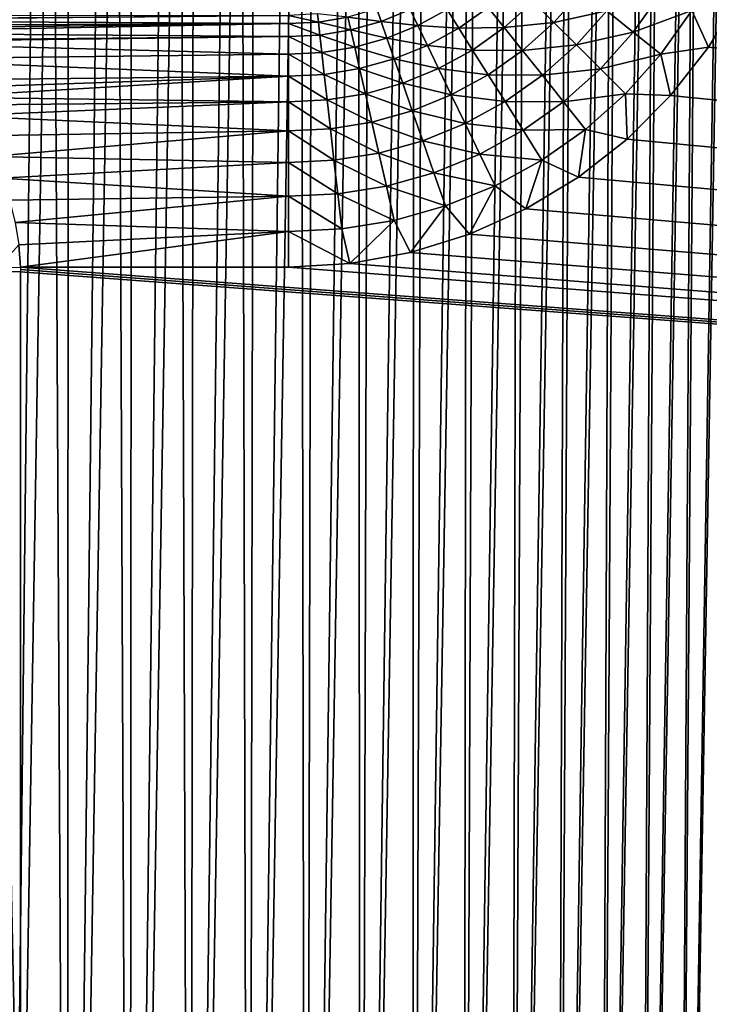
# Model space of a CAD drawing. Header units: millimetres. Extents: x -110 to 110, y 0 to 80.
# Tile 156 of 256: x -67.53 to -62.12, y 20.29 to 28.01. Entities that reach past the tile are written whole.
import ezdxf

# ---------------------------------------------------------------- set-up
doc = ezdxf.new("R2010")
doc.units = ezdxf.units.MM
doc.header["$LTSCALE"] = 59.460957
for name, color, linetype in [('152', 7, 'CONTINUOUS'), ('153', 7, 'CONTINUOUS'), ('223', 7, 'CONTINUOUS'), ('224', 7, 'CONTINUOUS'), ('38', 7, 'CONTINUOUS'), ('46', 7, 'CONTINUOUS'), ('6', 7, 'CONTINUOUS'), ('74', 7, 'CONTINUOUS')]:
    doc.layers.add(name, color=color, linetype=linetype)

msp = doc.modelspace()

# ---------------------------------------------------------------- linework, layer by layer
at = {"layer": '152', "color": 7, "linetype": 'Continuous', "true_color": 0xe0f2ff}
for points in [[(-69.8797, 28.039, 48.3479), (-69.6609, 28.0077, 48.4933), (-65.4213, 28.0448, 48.3135), (-69.8797, 28.039, 48.3479)], [(-69.6609, 28.0077, 48.4933), (-69.6512, 28.0061, 48.4997), (-65.4213, 28.0448, 48.3135), (-69.6609, 28.0077, 48.4933)], [(-65.4213, 28.0448, 48.3135), (-69.6512, 28.0061, 48.4997), (-65.4213, 27.9809, 48.5887), (-65.4213, 28.0448, 48.3135)], [(-69.6512, 28.0061, 48.4997), (-69.4304, 27.9622, 48.6462), (-65.4213, 27.9809, 48.5887), (-69.6512, 28.0061, 48.4997)], [(-69.4304, 27.9622, 48.6462), (-69.3203, 27.9357, 48.7192), (-65.4213, 27.9809, 48.5887), (-69.4304, 27.9622, 48.6462)], [(-69.3203, 27.9357, 48.7192), (-69.2191, 27.9085, 48.7862), (-65.4213, 27.9809, 48.5887), (-69.3203, 27.9357, 48.7192)], [(-65.4213, 27.9809, 48.5887), (-69.2191, 27.9085, 48.7862), (-65.4213, 27.8789, 48.8521), (-65.4213, 27.9809, 48.5887)], [(-69.2191, 27.9085, 48.7862), (-69.0192, 27.8462, 48.9183), (-65.4213, 27.8789, 48.8521), (-69.2191, 27.9085, 48.7862)], [(-69.0192, 27.8462, 48.9183), (-68.9856, 27.8345, 48.9406), (-65.4213, 27.8789, 48.8521), (-69.0192, 27.8462, 48.9183)], [(-65.4213, 27.8789, 48.8521), (-68.9856, 27.8345, 48.9406), (-65.4213, 27.7408, 49.0985), (-65.4213, 27.8789, 48.8521)], [(-68.9856, 27.8345, 48.9406), (-68.6609, 27.7025, 49.1548), (-65.4213, 27.7408, 49.0985), (-68.9856, 27.8345, 48.9406)], [(-68.6609, 27.7025, 49.1548), (-68.6574, 27.7009, 49.157), (-65.4213, 27.7408, 49.0985), (-68.6609, 27.7025, 49.1548)], [(-65.4213, 27.7408, 49.0985), (-68.6574, 27.7009, 49.157), (-65.4213, 27.5694, 49.323), (-65.4213, 27.7408, 49.0985)], [(-68.6574, 27.7009, 49.157), (-68.3497, 27.5365, 49.3593), (-65.4213, 27.5694, 49.323), (-68.6574, 27.7009, 49.157)], [(-68.3497, 27.5365, 49.3593), (-68.2503, 27.4717, 49.4261), (-65.4213, 27.5694, 49.323), (-68.3497, 27.5365, 49.3593)], [(-68.2503, 27.4717, 49.4261), (-68.1589, 27.4033, 49.4903), (-65.4213, 27.5694, 49.323), (-68.2503, 27.4717, 49.4261)], [(-65.4213, 27.5694, 49.323), (-68.1589, 27.4033, 49.4903), (-65.4213, 27.3681, 49.5211), (-65.4213, 27.5694, 49.323)], [(-68.1589, 27.4033, 49.4903), (-68.0859, 27.3414, 49.5434), (-65.4213, 27.3681, 49.5211), (-68.1589, 27.4033, 49.4903)], [(-68.0859, 27.3414, 49.5434), (-67.9986, 27.2573, 49.6091), (-65.4213, 27.3681, 49.5211), (-68.0859, 27.3414, 49.5434)], [(-65.4213, 27.3681, 49.5211), (-67.9986, 27.2573, 49.6091), (-65.4213, 27.1408, 49.6889), (-65.4213, 27.3681, 49.5211)], [(-67.9986, 27.2573, 49.6091), (-67.8659, 27.1012, 49.7133), (-65.4213, 27.1408, 49.6889), (-67.9986, 27.2573, 49.6091)], [(-67.8659, 27.1012, 49.7133), (-67.7581, 26.9379, 49.8016), (-65.4213, 27.1408, 49.6889), (-67.8659, 27.1012, 49.7133)], [(-65.4213, 27.1408, 49.6889), (-67.7581, 26.9379, 49.8016), (-65.4213, 26.8922, 49.823), (-65.4213, 27.1408, 49.6889)], [(-67.7581, 26.9379, 49.8016), (-67.6729, 26.7693, 49.8736), (-65.4213, 26.8922, 49.823), (-67.7581, 26.9379, 49.8016)], [(-65.4213, 26.8922, 49.823), (-67.6729, 26.7693, 49.8736), (-65.4213, 26.6272, 49.9207), (-65.4213, 26.8922, 49.823)], [(-67.6729, 26.7693, 49.8736), (-67.608, 26.5969, 49.9292), (-65.4213, 26.6272, 49.9207), (-67.6729, 26.7693, 49.8736)], [(-67.608, 26.5969, 49.9292), (-67.5619, 26.4222, 49.9686), (-65.4213, 26.6272, 49.9207), (-67.608, 26.5969, 49.9292)], [(-65.4213, 26.6272, 49.9207), (-67.5619, 26.4222, 49.9686), (-65.4213, 26.351, 49.9801), (-65.4213, 26.6272, 49.9207)], [(-67.5619, 26.4222, 49.9686), (-67.5334, 26.2462, 49.9922), (-65.4213, 26.351, 49.9801), (-67.5619, 26.4222, 49.9686)], [(-67.5334, 26.2462, 49.9922), (-67.5218, 26.0695, 50), (-65.4213, 26.351, 49.9801), (-67.5334, 26.2462, 49.9922)], [(-67.5218, 26.0695, 50), (-65.4213, 26.0695, 50), (-65.4213, 26.351, 49.9801), (-67.5218, 26.0695, 50)]]:
    msp.add_3dface(points, dxfattribs=at)
at = {"layer": '153', "color": 7, "linetype": 'Continuous', "true_color": 0xe0f2ff}
for points in [[(-63.3421, 27.9897, 49.6966), (-63.1226, 28.2357, 49.6964), (-63.5036, 28.1513, 49.5305), (-63.3421, 27.9897, 49.6966)], [(-63.3421, 27.9897, 49.6966), (-62.9274, 28.0801, 49.8287), (-63.1226, 28.2357, 49.6964), (-63.3421, 27.9897, 49.6966)], [(-62.7197, 27.9145, 49.9246), (-62.4962, 28.231, 49.9243), (-62.9274, 28.0801, 49.8287), (-62.7197, 27.9145, 49.9246)], [(-62.7197, 27.9145, 49.9246), (-62.2621, 28.0838, 49.9819), (-62.4962, 28.231, 49.9243), (-62.7197, 27.9145, 49.9246)], [(-62.1297, 27.7971, 50), (-61.8797, 28.2106, 50), (-62.2621, 28.0838, 49.9819), (-62.1297, 27.7971, 50)], [(-64.0867, 27.945, 49.3329), (-63.8569, 28.1073, 49.3336), (-64.1787, 28.0915, 49.1095), (-64.0867, 27.945, 49.3329)], [(-64.0867, 27.945, 49.3329), (-63.7305, 27.9488, 49.5303), (-63.8569, 28.1073, 49.3336), (-64.0867, 27.945, 49.3329)], [(-63.7305, 27.9488, 49.5303), (-63.5036, 28.1513, 49.5305), (-63.8569, 28.1073, 49.3336), (-63.7305, 27.9488, 49.5303)], [(-63.7305, 27.9488, 49.5303), (-63.3421, 27.9897, 49.6966), (-63.5036, 28.1513, 49.5305), (-63.7305, 27.9488, 49.5303)], [(-65.4213, 28.0448, 48.3135), (-65.1873, 27.993, 48.5922), (-65.1945, 28.0569, 48.3171), (-65.4213, 28.0448, 48.3135)], [(-65.4213, 28.0448, 48.3135), (-65.4213, 27.9809, 48.5887), (-65.1873, 27.993, 48.5922), (-65.4213, 28.0448, 48.3135)], [(-65.1873, 27.993, 48.5922), (-64.9561, 28.0313, 48.5952), (-65.1945, 28.0569, 48.3171), (-65.1873, 27.993, 48.5922)], [(-65.1873, 27.993, 48.5922), (-64.9332, 27.931, 48.8583), (-64.9561, 28.0313, 48.5952), (-65.1873, 27.993, 48.5922)], [(-64.9561, 28.0313, 48.5952), (-64.6965, 27.9979, 48.8607), (-64.7306, 28.0954, 48.5978), (-64.9561, 28.0313, 48.5952)], [(-64.9332, 27.931, 48.8583), (-64.6965, 27.9979, 48.8607), (-64.9561, 28.0313, 48.5952), (-64.9332, 27.931, 48.8583)], [(-64.6965, 27.9979, 48.8607), (-64.4688, 28.0913, 48.8626), (-64.7306, 28.0954, 48.5978), (-64.6965, 27.9979, 48.8607)], [(-64.6965, 27.9979, 48.8607), (-64.4083, 27.9656, 49.1082), (-64.4688, 28.0913, 48.8626), (-64.6965, 27.9979, 48.8607)], [(-64.4083, 27.9656, 49.1082), (-64.1787, 28.0915, 49.1095), (-64.4688, 28.0913, 48.8626), (-64.4083, 27.9656, 49.1082)], [(-64.4083, 27.9656, 49.1082), (-64.0867, 27.945, 49.3329), (-64.1787, 28.0915, 49.1095), (-64.4083, 27.9656, 49.1082)], [(-63.1656, 27.8132, 49.8289), (-62.9274, 28.0801, 49.8287), (-63.3421, 27.9897, 49.6966), (-63.1656, 27.8132, 49.8289)], [(-63.1656, 27.8132, 49.8289), (-62.7197, 27.9145, 49.9246), (-62.9274, 28.0801, 49.8287), (-63.1656, 27.8132, 49.8289)], [(-62.5035, 27.742, 49.982), (-62.2621, 28.0838, 49.9819), (-62.7197, 27.9145, 49.9246), (-62.5035, 27.742, 49.982)], [(-62.5035, 27.742, 49.982), (-62.1297, 27.7971, 50), (-62.2621, 28.0838, 49.9819), (-62.5035, 27.742, 49.982)], [(-65.4213, 27.9809, 48.5887), (-65.1758, 27.8911, 48.8554), (-65.1873, 27.993, 48.5922), (-65.4213, 27.9809, 48.5887)], [(-65.4213, 27.9809, 48.5887), (-65.4213, 27.8789, 48.8521), (-65.1758, 27.8911, 48.8554), (-65.4213, 27.9809, 48.5887)], [(-65.1758, 27.8911, 48.8554), (-64.9332, 27.931, 48.8583), (-65.1873, 27.993, 48.5922), (-65.1758, 27.8911, 48.8554)], [(-64.9332, 27.931, 48.8583), (-64.6505, 27.8665, 49.1065), (-64.6965, 27.9979, 48.8607), (-64.9332, 27.931, 48.8583)], [(-64.6505, 27.8665, 49.1065), (-64.4083, 27.9656, 49.1082), (-64.6965, 27.9979, 48.8607), (-64.6505, 27.8665, 49.1065)], [(-64.6505, 27.8665, 49.1065), (-64.3333, 27.8099, 49.3317), (-64.4083, 27.9656, 49.1082), (-64.6505, 27.8665, 49.1065)], [(-64.3333, 27.8099, 49.3317), (-64.0867, 27.945, 49.3329), (-64.4083, 27.9656, 49.1082), (-64.3333, 27.8099, 49.3317)], [(-63.9789, 27.7735, 49.5297), (-63.7305, 27.9488, 49.5303), (-64.0867, 27.945, 49.3329), (-63.9789, 27.7735, 49.5297)], [(-63.9789, 27.7735, 49.5297), (-63.5881, 27.7702, 49.6964), (-63.7305, 27.9488, 49.5303), (-63.9789, 27.7735, 49.5297)], [(-63.5881, 27.7702, 49.6964), (-63.3421, 27.9897, 49.6966), (-63.7305, 27.9488, 49.5303), (-63.5881, 27.7702, 49.6964)], [(-63.5881, 27.7702, 49.6964), (-63.1656, 27.8132, 49.8289), (-63.3421, 27.9897, 49.6966), (-63.5881, 27.7702, 49.6964)], [(-65.4213, 27.8789, 48.8521), (-65.1603, 27.7535, 49.1016), (-65.1758, 27.8911, 48.8554), (-65.4213, 27.8789, 48.8521)], [(-65.4213, 27.8789, 48.8521), (-65.4213, 27.7408, 49.0985), (-65.1603, 27.7535, 49.1016), (-65.4213, 27.8789, 48.8521)], [(-65.1758, 27.8911, 48.8554), (-64.9023, 27.7955, 49.1042), (-64.9332, 27.931, 48.8583), (-65.1758, 27.8911, 48.8554)], [(-65.1603, 27.7535, 49.1016), (-64.9023, 27.7955, 49.1042), (-65.1758, 27.8911, 48.8554), (-65.1603, 27.7535, 49.1016)], [(-64.9023, 27.7955, 49.1042), (-64.6505, 27.8665, 49.1065), (-64.9332, 27.931, 48.8583), (-64.9023, 27.7955, 49.1042)], [(-64.3333, 27.8099, 49.3317), (-63.9789, 27.7735, 49.5297), (-64.0867, 27.945, 49.3329), (-64.3333, 27.8099, 49.3317)], [(-62.9777, 27.6253, 49.9247), (-62.7197, 27.9145, 49.9246), (-63.1656, 27.8132, 49.8289), (-62.9777, 27.6253, 49.9247)], [(-62.9777, 27.6253, 49.9247), (-62.5035, 27.742, 49.982), (-62.7197, 27.9145, 49.9246), (-62.9777, 27.6253, 49.9247)], [(-65.1603, 27.7535, 49.1016), (-64.864, 27.6276, 49.3282), (-64.9023, 27.7955, 49.1042), (-65.1603, 27.7535, 49.1016)], [(-64.9023, 27.7955, 49.1042), (-64.5936, 27.7037, 49.3302), (-64.6505, 27.8665, 49.1065), (-64.9023, 27.7955, 49.1042)], [(-64.864, 27.6276, 49.3282), (-64.5936, 27.7037, 49.3302), (-64.9023, 27.7955, 49.1042), (-64.864, 27.6276, 49.3282)], [(-64.5936, 27.7037, 49.3302), (-64.3333, 27.8099, 49.3317), (-64.6505, 27.8665, 49.1065), (-64.5936, 27.7037, 49.3302)], [(-64.5936, 27.7037, 49.3302), (-64.2455, 27.6275, 49.5287), (-64.3333, 27.8099, 49.3317), (-64.5936, 27.7037, 49.3302)], [(-64.2455, 27.6275, 49.5287), (-63.9789, 27.7735, 49.5297), (-64.3333, 27.8099, 49.3317), (-64.2455, 27.6275, 49.5287)], [(-63.4325, 27.5751, 49.8287), (-63.1656, 27.8132, 49.8289), (-63.5881, 27.7702, 49.6964), (-63.4325, 27.5751, 49.8287)], [(-63.4325, 27.5751, 49.8287), (-62.9777, 27.6253, 49.9247), (-63.1656, 27.8132, 49.8289), (-63.4325, 27.5751, 49.8287)], [(-62.4276, 27.4168, 50), (-62.1297, 27.7971, 50), (-62.5035, 27.742, 49.982), (-62.4276, 27.4168, 50)], [(-65.4213, 27.7408, 49.0985), (-65.1411, 27.5827, 49.3258), (-65.1603, 27.7535, 49.1016), (-65.4213, 27.7408, 49.0985)], [(-65.4213, 27.7408, 49.0985), (-65.4213, 27.5694, 49.323), (-65.1411, 27.5827, 49.3258), (-65.4213, 27.7408, 49.0985)], [(-65.1411, 27.5827, 49.3258), (-64.864, 27.6276, 49.3282), (-65.1603, 27.7535, 49.1016), (-65.1411, 27.5827, 49.3258)], [(-64.2455, 27.6275, 49.5287), (-63.8574, 27.5801, 49.6959), (-63.9789, 27.7735, 49.5297), (-64.2455, 27.6275, 49.5287)], [(-63.8574, 27.5801, 49.6959), (-63.5881, 27.7702, 49.6964), (-63.9789, 27.7735, 49.5297), (-63.8574, 27.5801, 49.6959)], [(-63.8574, 27.5801, 49.6959), (-63.4325, 27.5751, 49.8287), (-63.5881, 27.7702, 49.6964), (-63.8574, 27.5801, 49.6959)], [(-62.7821, 27.4298, 49.9821), (-62.5035, 27.742, 49.982), (-62.9777, 27.6253, 49.9247), (-62.7821, 27.4298, 49.9821)], [(-62.7821, 27.4298, 49.9821), (-62.4276, 27.4168, 50), (-62.5035, 27.742, 49.982), (-62.7821, 27.4298, 49.9821)], [(-64.864, 27.6276, 49.3282), (-64.5268, 27.5127, 49.5273), (-64.5936, 27.7037, 49.3302), (-64.864, 27.6276, 49.3282)], [(-64.5268, 27.5127, 49.5273), (-64.2455, 27.6275, 49.5287), (-64.5936, 27.7037, 49.3302), (-64.5268, 27.5127, 49.5273)], [(-65.4213, 27.5694, 49.323), (-65.1185, 27.3823, 49.5235), (-65.1411, 27.5827, 49.3258), (-65.4213, 27.5694, 49.323)], [(-65.4213, 27.5694, 49.323), (-65.4213, 27.3681, 49.5211), (-65.1185, 27.3823, 49.5235), (-65.4213, 27.5694, 49.323)], [(-65.1411, 27.5827, 49.3258), (-64.819, 27.4307, 49.5256), (-64.864, 27.6276, 49.3282), (-65.1411, 27.5827, 49.3258)], [(-65.1185, 27.3823, 49.5235), (-64.819, 27.4307, 49.5256), (-65.1411, 27.5827, 49.3258), (-65.1185, 27.3823, 49.5235)], [(-64.819, 27.4307, 49.5256), (-64.5268, 27.5127, 49.5273), (-64.864, 27.6276, 49.3282), (-64.819, 27.4307, 49.5256)], [(-64.5268, 27.5127, 49.5273), (-64.1465, 27.4218, 49.6951), (-64.2455, 27.6275, 49.5287), (-64.5268, 27.5127, 49.5273)], [(-64.1465, 27.4218, 49.6951), (-63.8574, 27.5801, 49.6959), (-64.2455, 27.6275, 49.5287), (-64.1465, 27.4218, 49.6951)], [(-64.1465, 27.4218, 49.6951), (-63.7247, 27.3688, 49.8284), (-63.8574, 27.5801, 49.6959), (-64.1465, 27.4218, 49.6951)], [(-63.7247, 27.3688, 49.8284), (-63.4325, 27.5751, 49.8287), (-63.8574, 27.5801, 49.6959), (-63.7247, 27.3688, 49.8284)], [(-63.7247, 27.3688, 49.8284), (-63.2668, 27.3673, 49.9246), (-63.4325, 27.5751, 49.8287), (-63.7247, 27.3688, 49.8284)], [(-63.2668, 27.3673, 49.9246), (-62.9777, 27.6253, 49.9247), (-63.4325, 27.5751, 49.8287), (-63.2668, 27.3673, 49.9246)], [(-63.2668, 27.3673, 49.9246), (-62.7821, 27.4298, 49.9821), (-62.9777, 27.6253, 49.9247), (-63.2668, 27.3673, 49.9246)], [(-64.819, 27.4307, 49.5256), (-64.4514, 27.2975, 49.694), (-64.5268, 27.5127, 49.5273), (-64.819, 27.4307, 49.5256)], [(-64.4514, 27.2975, 49.694), (-64.1465, 27.4218, 49.6951), (-64.5268, 27.5127, 49.5273), (-64.4514, 27.2975, 49.694)], [(-65.1185, 27.3823, 49.5235), (-64.7684, 27.2085, 49.6926), (-64.819, 27.4307, 49.5256), (-65.1185, 27.3823, 49.5235)], [(-64.7684, 27.2085, 49.6926), (-64.4514, 27.2975, 49.694), (-64.819, 27.4307, 49.5256), (-64.7684, 27.2085, 49.6926)], [(-64.4514, 27.2975, 49.694), (-64.0383, 27.1971, 49.8277), (-64.1465, 27.4218, 49.6951), (-64.4514, 27.2975, 49.694)], [(-64.0383, 27.1971, 49.8277), (-63.7247, 27.3688, 49.8284), (-64.1465, 27.4218, 49.6951), (-64.0383, 27.1971, 49.8277)], [(-63.0944, 27.1511, 49.982), (-62.7821, 27.4298, 49.9821), (-63.2668, 27.3673, 49.9246), (-63.0944, 27.1511, 49.982)], [(-63.0944, 27.1511, 49.982), (-62.7692, 27.0752, 50), (-62.7821, 27.4298, 49.9821), (-63.0944, 27.1511, 49.982)], [(-62.7692, 27.0752, 50), (-62.4276, 27.4168, 50), (-62.7821, 27.4298, 49.9821), (-62.7692, 27.0752, 50)], [(-65.4213, 27.3681, 49.5211), (-65.093, 27.1561, 49.6909), (-65.1185, 27.3823, 49.5235), (-65.4213, 27.3681, 49.5211)], [(-65.4213, 27.3681, 49.5211), (-65.4213, 27.1408, 49.6889), (-65.093, 27.1561, 49.6909), (-65.4213, 27.3681, 49.5211)], [(-65.093, 27.1561, 49.6909), (-64.7684, 27.2085, 49.6926), (-65.1185, 27.3823, 49.5235), (-65.093, 27.1561, 49.6909)], [(-64.0383, 27.1971, 49.8277), (-63.5833, 27.1439, 49.9243), (-63.7247, 27.3688, 49.8284), (-64.0383, 27.1971, 49.8277)], [(-63.5833, 27.1439, 49.9243), (-63.2668, 27.3673, 49.9246), (-63.7247, 27.3688, 49.8284), (-63.5833, 27.1439, 49.9243)], [(-63.5833, 27.1439, 49.9243), (-63.0944, 27.1511, 49.982), (-63.2668, 27.3673, 49.9246), (-63.5833, 27.1439, 49.9243)], [(-64.7684, 27.2085, 49.6926), (-64.3691, 27.0622, 49.8269), (-64.4514, 27.2975, 49.694), (-64.7684, 27.2085, 49.6926)], [(-64.3691, 27.0622, 49.8269), (-64.0383, 27.1971, 49.8277), (-64.4514, 27.2975, 49.694), (-64.3691, 27.0622, 49.8269)], [(-65.093, 27.1561, 49.6909), (-64.7129, 26.9657, 49.8258), (-64.7684, 27.2085, 49.6926), (-65.093, 27.1561, 49.6909)], [(-64.7129, 26.9657, 49.8258), (-64.3691, 27.0622, 49.8269), (-64.7684, 27.2085, 49.6926), (-64.7129, 26.9657, 49.8258)], [(-64.3691, 27.0622, 49.8269), (-63.923, 26.9578, 49.9239), (-64.0383, 27.1971, 49.8277), (-64.3691, 27.0622, 49.8269)], [(-63.923, 26.9578, 49.9239), (-63.5833, 27.1439, 49.9243), (-64.0383, 27.1971, 49.8277), (-63.923, 26.9578, 49.9239)], [(-65.4213, 27.1408, 49.6889), (-65.0652, 26.9088, 49.8245), (-65.093, 27.1561, 49.6909), (-65.4213, 27.1408, 49.6889)], [(-65.4213, 27.1408, 49.6889), (-65.4213, 26.8922, 49.823), (-65.0652, 26.9088, 49.8245), (-65.4213, 27.1408, 49.6889)], [(-65.0652, 26.9088, 49.8245), (-64.7129, 26.9657, 49.8258), (-65.093, 27.1561, 49.6909), (-65.0652, 26.9088, 49.8245)], [(-63.923, 26.9578, 49.9239), (-63.4362, 26.9097, 49.9819), (-63.5833, 27.1439, 49.9243), (-63.923, 26.9578, 49.9239)], [(-63.4362, 26.9097, 49.9819), (-63.0944, 27.1511, 49.982), (-63.5833, 27.1439, 49.9243), (-63.4362, 26.9097, 49.9819)], [(-63.4362, 26.9097, 49.9819), (-63.1495, 26.7773, 50), (-63.0944, 27.1511, 49.982), (-63.4362, 26.9097, 49.9819)], [(-63.1495, 26.7773, 50), (-62.7692, 27.0752, 50), (-63.0944, 27.1511, 49.982), (-63.1495, 26.7773, 50)], [(-64.7129, 26.9657, 49.8258), (-64.2815, 26.8116, 49.9233), (-64.3691, 27.0622, 49.8269), (-64.7129, 26.9657, 49.8258)], [(-64.2815, 26.8116, 49.9233), (-63.923, 26.9578, 49.9239), (-64.3691, 27.0622, 49.8269), (-64.2815, 26.8116, 49.9233)], [(-65.0652, 26.9088, 49.8245), (-64.6539, 26.707, 49.9226), (-64.7129, 26.9657, 49.8258), (-65.0652, 26.9088, 49.8245)], [(-64.6539, 26.707, 49.9226), (-64.2815, 26.8116, 49.9233), (-64.7129, 26.9657, 49.8258), (-64.6539, 26.707, 49.9226)], [(-64.2815, 26.8116, 49.9233), (-63.8031, 26.7087, 49.9817), (-63.923, 26.9578, 49.9239), (-64.2815, 26.8116, 49.9233)], [(-63.8031, 26.7087, 49.9817), (-63.4362, 26.9097, 49.9819), (-63.923, 26.9578, 49.9239), (-63.8031, 26.7087, 49.9817)], [(-65.4213, 26.8922, 49.823), (-65.0355, 26.6453, 49.9217), (-65.0652, 26.9088, 49.8245), (-65.4213, 26.8922, 49.823)], [(-65.4213, 26.8922, 49.823), (-65.4213, 26.6272, 49.9207), (-65.0355, 26.6453, 49.9217), (-65.4213, 26.8922, 49.823)], [(-65.0355, 26.6453, 49.9217), (-64.6539, 26.707, 49.9226), (-65.0652, 26.9088, 49.8245), (-65.0355, 26.6453, 49.9217)], [(-63.8031, 26.7087, 49.9817), (-63.563, 26.5273, 50), (-63.4362, 26.9097, 49.9819), (-63.8031, 26.7087, 49.9817)], [(-63.563, 26.5273, 50), (-63.1495, 26.7773, 50), (-63.4362, 26.9097, 49.9819), (-63.563, 26.5273, 50)], [(-64.6539, 26.707, 49.9226), (-64.1902, 26.5507, 49.9814), (-64.2815, 26.8116, 49.9233), (-64.6539, 26.707, 49.9226)], [(-64.1902, 26.5507, 49.9814), (-63.8031, 26.7087, 49.9817), (-64.2815, 26.8116, 49.9233), (-64.1902, 26.5507, 49.9814)], [(-65.4213, 26.6272, 49.9207), (-65.0046, 26.3707, 49.9806), (-65.0355, 26.6453, 49.9217), (-65.4213, 26.6272, 49.9207)], [(-65.0355, 26.6453, 49.9217), (-64.5924, 26.4375, 49.981), (-64.6539, 26.707, 49.9226), (-65.0355, 26.6453, 49.9217)], [(-65.0046, 26.3707, 49.9806), (-64.5924, 26.4375, 49.981), (-65.0355, 26.6453, 49.9217), (-65.0046, 26.3707, 49.9806)], [(-64.5924, 26.4375, 49.981), (-64.1902, 26.5507, 49.9814), (-64.6539, 26.707, 49.9226), (-64.5924, 26.4375, 49.981)], [(-64.1902, 26.5507, 49.9814), (-64.0035, 26.3292, 50), (-63.8031, 26.7087, 49.9817), (-64.1902, 26.5507, 49.9814)], [(-64.0035, 26.3292, 50), (-63.563, 26.5273, 50), (-63.8031, 26.7087, 49.9817), (-64.0035, 26.3292, 50)], [(-65.4213, 26.6272, 49.9207), (-65.4213, 26.351, 49.9801), (-65.0046, 26.3707, 49.9806), (-65.4213, 26.6272, 49.9207)], [(-64.5924, 26.4375, 49.981), (-64.465, 26.1855, 50), (-64.1902, 26.5507, 49.9814), (-64.5924, 26.4375, 49.981)], [(-64.465, 26.1855, 50), (-64.0035, 26.3292, 50), (-64.1902, 26.5507, 49.9814), (-64.465, 26.1855, 50)], [(-65.0046, 26.3707, 49.9806), (-64.9407, 26.0985, 50), (-64.5924, 26.4375, 49.981), (-65.0046, 26.3707, 49.9806)], [(-64.9407, 26.0985, 50), (-64.465, 26.1855, 50), (-64.5924, 26.4375, 49.981), (-64.9407, 26.0985, 50)], [(-65.4213, 26.351, 49.9801), (-64.9407, 26.0985, 50), (-65.0046, 26.3707, 49.9806), (-65.4213, 26.351, 49.9801)], [(-65.4213, 26.0695, 50), (-64.9407, 26.0985, 50), (-65.4213, 26.351, 49.9801), (-65.4213, 26.0695, 50)]]:
    msp.add_3dface(points, dxfattribs=at)
at = {"layer": '223', "color": 7, "linetype": 'Continuous', "true_color": 0xe0f2ff}
msp.add_3dface([(-67.5218, 26.0695, 50), (-67.5334, 26.2462, 49.9922), (-67.6967, 26.0674, 50.0154), (-67.5218, 26.0695, 50)], dxfattribs=at)
at = {"layer": '224', "color": 7, "linetype": 'Continuous', "true_color": 0xe0f2ff}
for points in [[(-67.5216, 17.7827, 50), (-67.5216, 26.0346, 50), (-67.6965, 26.0346, 50.0154), (-67.5216, 17.7827, 50)], [(-67.6965, 17.7827, 50.0154), (-67.5216, 17.7827, 50), (-67.6965, 26.0346, 50.0154), (-67.6965, 17.7827, 50.0154)]]:
    msp.add_3dface(points, dxfattribs=at)
at = {"layer": '38', "color": 7, "linetype": 'Continuous', "true_color": 0xe0f2ff}
for points in [[(-67.833, 40, 35.1739), (-67.3087, 40, 35.4044), (-67.6498, 9.2948, 35.8372), (-67.833, 40, 35.1739)], [(-67.6498, 9.2948, 35.8372), (-67.3087, 40, 35.4044), (-67.1512, 9.2948, 36.0785), (-67.6498, 9.2948, 35.8372)], [(-67.3087, 40, 35.4044), (-66.7958, 40, 35.6591), (-67.1512, 9.2948, 36.0785), (-67.3087, 40, 35.4044)], [(-67.1512, 9.2948, 36.0785), (-66.7958, 40, 35.6591), (-66.6644, 9.2948, 36.343), (-67.1512, 9.2948, 36.0785)], [(-66.7958, 40, 35.6591), (-66.2952, 40, 35.9376), (-66.6644, 9.2948, 36.343), (-66.7958, 40, 35.6591)], [(-66.6644, 9.2948, 36.343), (-66.2952, 40, 35.9376), (-66.1908, 9.2948, 36.6302), (-66.6644, 9.2948, 36.343)], [(-66.2952, 40, 35.9376), (-65.8084, 40, 36.2392), (-66.1908, 9.2948, 36.6302), (-66.2952, 40, 35.9376)], [(-66.1908, 9.2948, 36.6302), (-65.8084, 40, 36.2392), (-65.7312, 9.2948, 36.9395), (-66.1908, 9.2948, 36.6302)], [(-65.8084, 40, 36.2392), (-65.336, 40, 36.5632), (-65.7312, 9.2948, 36.9395), (-65.8084, 40, 36.2392)], [(-65.7312, 9.2948, 36.9395), (-65.336, 40, 36.5632), (-65.2868, 9.2948, 37.2702), (-65.7312, 9.2948, 36.9395)], [(-65.336, 40, 36.5632), (-64.8794, 40, 36.9089), (-65.2868, 9.2948, 37.2702), (-65.336, 40, 36.5632)], [(-65.2868, 9.2948, 37.2702), (-64.8794, 40, 36.9089), (-64.8585, 9.2948, 37.6216), (-65.2868, 9.2948, 37.2702)], [(-64.8794, 40, 36.9089), (-64.4394, 40, 37.2756), (-64.8585, 9.2948, 37.6216), (-64.8794, 40, 36.9089)], [(-64.8585, 9.2948, 37.6216), (-64.4394, 40, 37.2756), (-64.4473, 9.2948, 37.9928), (-64.8585, 9.2948, 37.6216)], [(-64.4473, 9.2948, 37.9928), (-64.0171, 40, 37.6624), (-64.0541, 9.2948, 38.383), (-64.4473, 9.2948, 37.9928)], [(-64.4394, 40, 37.2756), (-64.0171, 40, 37.6624), (-64.4473, 9.2948, 37.9928), (-64.4394, 40, 37.2756)], [(-64.0171, 40, 37.6624), (-63.6133, 40, 38.0686), (-64.0541, 9.2948, 38.383), (-64.0171, 40, 37.6624)], [(-64.0541, 9.2948, 38.383), (-63.6133, 40, 38.0686), (-63.6798, 9.2948, 38.7914), (-64.0541, 9.2948, 38.383)], [(-63.6798, 9.2948, 38.7914), (-63.2289, 40, 38.4932), (-63.3252, 9.2948, 39.217), (-63.6798, 9.2948, 38.7914)], [(-63.6133, 40, 38.0686), (-63.2289, 40, 38.4932), (-63.6798, 9.2948, 38.7914), (-63.6133, 40, 38.0686)], [(-63.2289, 40, 38.4932), (-62.8648, 40, 38.9353), (-63.3252, 9.2948, 39.217), (-63.2289, 40, 38.4932)], [(-63.3252, 9.2948, 39.217), (-62.8648, 40, 38.9353), (-62.9912, 9.2948, 39.6589), (-63.3252, 9.2948, 39.217)], [(-62.8648, 40, 38.9353), (-62.5217, 40, 39.3939), (-62.9912, 9.2948, 39.6589), (-62.8648, 40, 38.9353)], [(-62.9912, 9.2948, 39.6589), (-62.5217, 40, 39.3939), (-62.6784, 9.2948, 40.1161), (-62.9912, 9.2948, 39.6589)], [(-62.5217, 40, 39.3939), (-62.2005, 40, 39.8681), (-62.6784, 9.2948, 40.1161), (-62.5217, 40, 39.3939)], [(-62.6784, 9.2948, 40.1161), (-62.2005, 40, 39.8681), (-62.3876, 9.2948, 40.5875), (-62.6784, 9.2948, 40.1161)], [(-62.3876, 9.2948, 40.5875), (-61.9018, 40, 40.3567), (-62.1193, 9.2948, 41.0722), (-62.3876, 9.2948, 40.5875)], [(-62.2005, 40, 39.8681), (-61.9018, 40, 40.3567), (-62.3876, 9.2948, 40.5875), (-62.2005, 40, 39.8681)]]:
    msp.add_3dface(points, dxfattribs=at)
at = {"layer": '46', "color": 7, "linetype": 'Continuous', "true_color": 0xe0f2ff}
for points in [[(-67.1469, 40, -35.4815), (-67.6595, 40, -35.2469), (-67.6498, 9.2948, -35.8372), (-67.1469, 40, -35.4815)], [(-67.1512, 9.2948, -36.0785), (-67.1469, 40, -35.4815), (-67.6498, 9.2948, -35.8372), (-67.1512, 9.2948, -36.0785)], [(-66.6644, 9.2948, -36.343), (-66.6456, 40, -35.7395), (-67.1512, 9.2948, -36.0785), (-66.6644, 9.2948, -36.343)], [(-66.6456, 40, -35.7395), (-67.1469, 40, -35.4815), (-67.1512, 9.2948, -36.0785), (-66.6456, 40, -35.7395)], [(-66.1908, 9.2948, -36.6302), (-66.1567, 40, -36.0203), (-66.6644, 9.2948, -36.343), (-66.1908, 9.2948, -36.6302)], [(-66.1567, 40, -36.0203), (-66.6456, 40, -35.7395), (-66.6644, 9.2948, -36.343), (-66.1567, 40, -36.0203)], [(-65.7312, 9.2948, -36.9395), (-65.6812, 40, -36.3232), (-66.1908, 9.2948, -36.6302), (-65.7312, 9.2948, -36.9395)], [(-65.6812, 40, -36.3232), (-66.1567, 40, -36.0203), (-66.1908, 9.2948, -36.6302), (-65.6812, 40, -36.3232)], [(-65.2202, 40, -36.6477), (-65.6812, 40, -36.3232), (-65.7312, 9.2948, -36.9395), (-65.2202, 40, -36.6477)], [(-65.2868, 9.2948, -37.2702), (-65.2202, 40, -36.6477), (-65.7312, 9.2948, -36.9395), (-65.2868, 9.2948, -37.2702)], [(-64.8585, 9.2948, -37.6216), (-64.7746, 40, -36.9931), (-65.2868, 9.2948, -37.2702), (-64.8585, 9.2948, -37.6216)], [(-64.7746, 40, -36.9931), (-65.2202, 40, -36.6477), (-65.2868, 9.2948, -37.2702), (-64.7746, 40, -36.9931)], [(-64.4473, 9.2948, -37.9928), (-64.3454, 40, -37.3586), (-64.8585, 9.2948, -37.6216), (-64.4473, 9.2948, -37.9928)], [(-64.3454, 40, -37.3586), (-64.7746, 40, -36.9931), (-64.8585, 9.2948, -37.6216), (-64.3454, 40, -37.3586)], [(-63.9334, 40, -37.7435), (-64.3454, 40, -37.3586), (-64.4473, 9.2948, -37.9928), (-63.9334, 40, -37.7435)], [(-64.0541, 9.2948, -38.383), (-63.9334, 40, -37.7435), (-64.4473, 9.2948, -37.9928), (-64.0541, 9.2948, -38.383)], [(-63.5396, 40, -38.1469), (-63.9334, 40, -37.7435), (-64.0541, 9.2948, -38.383), (-63.5396, 40, -38.1469)], [(-63.6798, 9.2948, -38.7914), (-63.5396, 40, -38.1469), (-64.0541, 9.2948, -38.383), (-63.6798, 9.2948, -38.7914)], [(-63.3252, 9.2948, -39.217), (-63.1648, 40, -38.5681), (-63.6798, 9.2948, -38.7914), (-63.3252, 9.2948, -39.217)], [(-63.1648, 40, -38.5681), (-63.5396, 40, -38.1469), (-63.6798, 9.2948, -38.7914), (-63.1648, 40, -38.5681)], [(-62.9912, 9.2948, -39.6589), (-62.8097, 40, -39.006), (-63.3252, 9.2948, -39.217), (-62.9912, 9.2948, -39.6589)], [(-62.8097, 40, -39.006), (-63.1648, 40, -38.5681), (-63.3252, 9.2948, -39.217), (-62.8097, 40, -39.006)], [(-62.4751, 40, -39.4598), (-62.8097, 40, -39.006), (-62.9912, 9.2948, -39.6589), (-62.4751, 40, -39.4598)], [(-62.6784, 9.2948, -40.1161), (-62.4751, 40, -39.4598), (-62.9912, 9.2948, -39.6589), (-62.6784, 9.2948, -40.1161)], [(-62.1618, 40, -39.9285), (-62.4751, 40, -39.4598), (-62.6784, 9.2948, -40.1161), (-62.1618, 40, -39.9285)], [(-62.3876, 9.2948, -40.5875), (-62.1618, 40, -39.9285), (-62.6784, 9.2948, -40.1161), (-62.3876, 9.2948, -40.5875)], [(-61.8704, 40, -40.4111), (-62.1618, 40, -39.9285), (-62.3876, 9.2948, -40.5875), (-61.8704, 40, -40.4111)], [(-62.1193, 9.2948, -41.0722), (-61.8704, 40, -40.4111), (-62.3876, 9.2948, -40.5875), (-62.1193, 9.2948, -41.0722)]]:
    msp.add_3dface(points, dxfattribs=at)
at = {"layer": '6', "color": 7, "linetype": 'Continuous', "true_color": 0xe0f2ff}
for points in [[(110, 0, -55), (-110, 0, -55), (110, 80, -55), (110, 0, -55)], [(110, 80, -55), (-110, 0, -55), (-110, 80, -55), (110, 80, -55)]]:
    msp.add_3dface(points, dxfattribs=at)
at = {"layer": '74', "color": 7, "linetype": 'Continuous', "true_color": 0xe0f2ff}
for points in [[(-62.1297, 27.7971, 50), (7.2011, 20.4214, 50), (-61.8797, 28.2106, 50), (-62.1297, 27.7971, 50)], [(-62.4276, 27.4168, 50), (7.2011, 20.4214, 50), (-62.1297, 27.7971, 50), (-62.4276, 27.4168, 50)], [(-62.7692, 27.0752, 50), (7.2011, 20.4214, 50), (-62.4276, 27.4168, 50), (-62.7692, 27.0752, 50)], [(-63.1495, 26.7773, 50), (7.2011, 20.4214, 50), (-62.7692, 27.0752, 50), (-63.1495, 26.7773, 50)], [(-63.563, 26.5273, 50), (7.2011, 20.4214, 50), (-63.1495, 26.7773, 50), (-63.563, 26.5273, 50)], [(-64.0035, 26.3292, 50), (7.2011, 20.4214, 50), (-63.563, 26.5273, 50), (-64.0035, 26.3292, 50)], [(-64.465, 26.1855, 50), (7.2011, 20.4214, 50), (-64.0035, 26.3292, 50), (-64.465, 26.1855, 50)], [(-64.9407, 26.0985, 50), (7.2011, 20.4214, 50), (-64.465, 26.1855, 50), (-64.9407, 26.0985, 50)], [(-65.4213, 26.0695, 50), (7.2011, 20.4214, 50), (-64.9407, 26.0985, 50), (-65.4213, 26.0695, 50)], [(-67.5216, 26.0521, 50), (7.2011, 20.4214, 50), (-67.5218, 26.0695, 50), (-67.5216, 26.0521, 50)], [(-67.5218, 26.0695, 50), (7.2011, 20.4214, 50), (-65.4213, 26.0695, 50), (-67.5218, 26.0695, 50)], [(-67.5216, 26.0346, 50), (7.2011, 20.4214, 50), (-67.5216, 26.0521, 50), (-67.5216, 26.0346, 50)], [(-67.5216, 17.7827, 50), (7.2011, 20.4214, 50), (-67.5216, 26.0346, 50), (-67.5216, 17.7827, 50)], [(43.3675, 17.7827, 50), (7.2011, 20.4214, 50), (-67.5216, 17.7827, 50), (43.3675, 17.7827, 50)]]:
    msp.add_3dface(points, dxfattribs=at)

doc.saveas('drawing.dxf')
